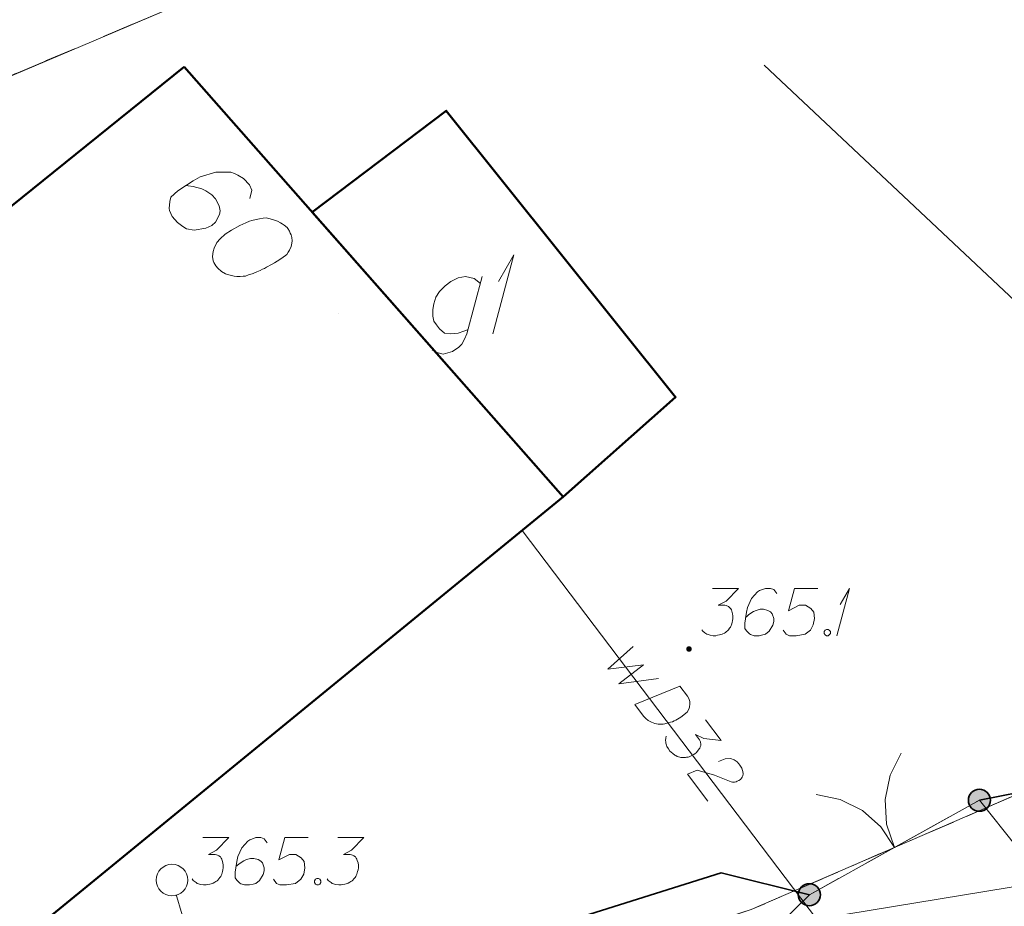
# Model space of a CAD drawing. Header units: metres. Extents: x 5554594 to 5556205, y 5636132 to 5636668.
# Tile 144 of 168: x 5555437 to 5555453, y 5636470 to 5636484. Entities that reach past the tile are written whole.
import ezdxf

# ---------------------------------------------------------------- set-up
doc = ezdxf.new("R2010")
doc.units = ezdxf.units.M
doc.header["$MEASUREMENT"] = 0
doc.header["$XCLIPFRAME"] = 0
doc.set_wipeout_variables(frame=1)
for name, pattern in [('L_0_04', [1.5, 1, -0.5]), ('L_0_06', [2, 1.5, -0.5]), ('PRZER1-1', [2, 1, -1]), ('PRZER3-1', [4, 3, -1])]:
    doc.linetypes.add(name, pattern=pattern)
for name, color, linetype, lineweight in [('#digitalizacja', 7, 'Continuous', 18), ('#przekroje', 7, 'L_0_04', 18), ('#RASTER', 7, 'Continuous', 18), ('#skartowane', 7, 'Continuous', 18)]:
    doc.layers.add(name, color=color, linetype=linetype, lineweight=lineweight)
for name, color, linetype, lineweight, true_color in [('GEPADR', 18, 'Continuous', 18, 0x0a0909), ('GEPADR_O', 18, 'Continuous', 18, 0x0a0909), ('GESBZO', 18, 'Continuous', 50, 0x0a0909), ('GESBZO_O', 18, 'Continuous', 50, 0x0a0909), ('GESDZI', 18, 'Continuous', 18, 0x0a0909), ('GESKKL', 96, 'PRZER3-1', 18, 0x008000), ('GESUZY', 96, 'PRZER1-1', 18, 0x008000)]:
    doc.layers.add(name, color=color, linetype=linetype, lineweight=lineweight, true_color=true_color)
picture_1 = doc.add_image_def('image2.tif', size_in_pixel=(18897, 11811))

# ---------------------------------------------------------------- blocks, each defined once
blk = doc.blocks.new('POINT_1')
blk.add_hatch(color=0).paths.add_polyline_path([(-0.000884, -0.0025), (-0.0025, -0.000884), (-0.0025, 0.000884), (0.000884, 0.0025), (0.0025, 0.000884), (0.0025, -0.000884), (0.000884, -0.0025)])
blk = doc.blocks.new('SLBRA')
at = {"color": 0, "flags": 128}
for points in [[(0, 0), (-0.068148, -0.517638), (-0.267949, -1), (-0.585786, -1.414214), (-1, -1.732051)], [(1, -1.732051), (0.585786, -1.414214), (0.267949, -1), (0.068148, -0.517638), (0, 0)]]:
    blk.add_lwpolyline(points, dxfattribs=at)
blk = doc.blocks.new('SLU')
at = {"color": 0, "linetype": 'Continuous', "lineweight": 18}
blk.add_wipeout([(0, -0.5), (0.25, -0.433), (0.433, -0.25), (0.5, 0), (0.433, 0.25), (0.25, 0.433), (0, 0.5), (-0.25, 0.433), (-0.433, 0.25), (-0.5, 0), (-0.433, -0.25), (-0.25, -0.433)], dxfattribs=at)
blk.add_circle((0, 0), 0.5, dxfattribs=at)
blk = doc.blocks.new('*U111')
at = {"layer": 'GESBZO_O', "color": 7, "linetype": 'ByBlock', "lineweight": 18, "flags": 128}
for points in [[(5555444.649, 5636480.419), (5555444.403, 5636479.513), (5555444.364, 5636479.425), (5555444.325, 5636479.346), (5555444.275, 5636479.297), (5555444.177, 5636479.228), (5555444.029, 5636479.189), (5555443.911, 5636479.218), (5555443.852, 5636479.258)], [(5555444.423, 5636479.582), (5555444.354, 5636479.553), (5555444.266, 5636479.523), (5555444.147, 5636479.513), (5555444.049, 5636479.523), (5555443.97, 5636479.592), (5555443.921, 5636479.651), (5555443.882, 5636479.71), (5555443.862, 5636479.789), (5555443.862, 5636479.897), (5555443.882, 5636479.986), (5555443.911, 5636480.094), (5555443.97, 5636480.183), (5555444.059, 5636480.271), (5555444.147, 5636480.34), (5555444.266, 5636480.399), (5555444.384, 5636480.419), (5555444.521, 5636480.389), (5555444.62, 5636480.311)]]:
    blk.add_lwpolyline(points, dxfattribs=at)
blk = doc.blocks.new('*U112')
at = {"layer": 'GESBZO_O', "color": 7, "linetype": 'ByBlock', "lineweight": 18}
for q in [(5555444.817, 5636479.513), (5555444.905, 5636480.34)]:
    blk.add_line((5555445.151, 5636480.763), q, dxfattribs=at)
blk = doc.blocks.new('*U305')
at = {"layer": '#skartowane', "color": 7, "linetype": 'ByBlock', "lineweight": 18}
for q in [(5555450.275, 5636474.721), (5555450.328, 5636475.217)]:
    blk.add_line((5555450.476, 5636475.471), q, dxfattribs=at)

msp = doc.modelspace()

# ---------------------------------------------------------------- hatches: boundary and pattern name
at = {"layer": '#skartowane', "linetype": 'Continuous', "lineweight": 18}
h = msp.add_hatch(color=7, dxfattribs=at)
edge = h.paths.add_edge_path()
edge.add_arc((5555447.93, 5636474.51), 0.045, 0, 360)
at = {"layer": '#skartowane', "linetype": 'Continuous', "lineweight": 35}
h = msp.add_hatch(color=7, dxfattribs=at)
edge = h.paths.add_edge_path()
edge.add_arc((5555452.54, 5636472.11), 0.175, 0, 360)
at = {"layer": '#skartowane', "linetype": 'Continuous', "lineweight": 18}
h = msp.add_hatch(color=7, dxfattribs=at)
edge = h.paths.add_edge_path()
edge.add_arc((5555439.72, 5636470.84), 0.045, 0, 360)
at = {"layer": '#skartowane', "linetype": 'Continuous', "lineweight": 35}
h = msp.add_hatch(color=7, dxfattribs=at)
edge = h.paths.add_edge_path()
edge.add_arc((5555449.84, 5636470.61), 0.175, 0, 360)

# ---------------------------------------------------------------- linework, layer by layer
at = {"layer": '#digitalizacja', "color": 36, "linetype": 'Continuous', "lineweight": 18, "true_color": 0x803300}
msp.add_line((5555461.17, 5636472.44), (5555449.124, 5636483.774), dxfattribs=at)
at = {"layer": '#digitalizacja', "color": 5, "linetype": 'Continuous', "lineweight": 18, "flags": 128}
for points in [[(5555457.115, 5636468.047), (5555454.48, 5636468.31), (5555451.99, 5636467.54), (5555445.281, 5636476.391)], [(5555447.043, 5636474.551), (5555446.643, 5636474.189), (5555447.205, 5636474.259), (5555446.818, 5636473.958), (5555447.445, 5636474.04)], [(5555447.787, 5636473.922), (5555447.908, 5636473.762), (5555447.928, 5636473.725), (5555447.934, 5636473.707), (5555447.943, 5636473.677), (5555447.944, 5636473.655), (5555447.945, 5636473.634), (5555447.94, 5636473.593), (5555447.932, 5636473.564), (5555447.902, 5636473.505), (5555447.799, 5636473.427), (5555447.748, 5636473.396), (5555447.721, 5636473.383), (5555447.694, 5636473.369), (5555447.667, 5636473.356), (5555447.636, 5636473.348), (5555447.601, 5636473.336), (5555447.544, 5636473.323), (5555447.518, 5636473.318), (5555447.438, 5636473.316), (5555447.385, 5636473.328), (5555447.333, 5636473.348), (5555447.282, 5636473.376), (5555447.244, 5636473.406), (5555447.207, 5636473.445), (5555447.068, 5636473.629), (5555447.787, 5636473.922)], [(5555448.193, 5636473.385), (5555448.443, 5636473.056), (5555448.165, 5636473.09), (5555448.035, 5636473.154), (5555448.099, 5636473.069), (5555448.109, 5636473.047), (5555448.111, 5636473.034), (5555448.114, 5636473.021), (5555448.116, 5636473.008), (5555448.116, 5636472.978), (5555448.109, 5636472.958), (5555448.102, 5636472.938), (5555448.092, 5636472.923), (5555448.066, 5636472.888), (5555448.041, 5636472.862), (5555448.027, 5636472.852), (5555448.008, 5636472.837), (5555447.977, 5636472.821), (5555447.954, 5636472.811), (5555447.932, 5636472.801), (5555447.914, 5636472.795), (5555447.901, 5636472.793), (5555447.888, 5636472.791), (5555447.875, 5636472.788), (5555447.854, 5636472.787), (5555447.824, 5636472.787), (5555447.8, 5636472.79), (5555447.783, 5636472.792), (5555447.763, 5636472.799), (5555447.743, 5636472.806), (5555447.719, 5636472.818), (5555447.707, 5636472.824), (5555447.673, 5636472.85), (5555447.647, 5636472.874), (5555447.628, 5636472.89), (5555447.603, 5636472.923), (5555447.579, 5636472.964), (5555447.573, 5636472.982), (5555447.567, 5636472.999), (5555447.561, 5636473.017), (5555447.56, 5636473.038), (5555447.558, 5636473.059), (5555447.56, 5636473.097), (5555447.568, 5636473.126)], [(5555448.398, 5636472.725), (5555448.505, 5636472.769), (5555448.59, 5636472.774), (5555448.646, 5636472.75), (5555448.692, 5636472.718), (5555448.721, 5636472.689), (5555448.739, 5636472.665), (5555448.767, 5636472.619), (5555448.779, 5636472.584), (5555448.785, 5636472.566), (5555448.792, 5636472.527), (5555448.784, 5636472.499), (5555448.772, 5636472.475), (5555448.762, 5636472.46), (5555448.746, 5636472.441), (5555448.723, 5636472.423), (5555448.696, 5636472.41), (5555448.678, 5636472.404), (5555448.652, 5636472.399), (5555448.622, 5636472.399), (5555448.598, 5636472.402), (5555448.334, 5636472.506), (5555448.058, 5636472.586), (5555447.906, 5636472.523), (5555448.231, 5636472.094)]]:
    msp.add_lwpolyline(points, dxfattribs=at)
at = {"layer": '#przekroje', "color": 7, "lineweight": 18, "flags": 128}
msp.add_lwpolyline([(5555439.723, 5636470.843), (5555443.156, 5636459.362)], dxfattribs=at)
at = {"layer": '#przekroje', "color": 7}
msp.add_point((5555439.723, 5636470.843), dxfattribs=at)
at = {"layer": '#skartowane', "color": 7, "linetype": 'Continuous', "lineweight": 18}
msp.add_line((5555449.84, 5636470.61), (5555452.54, 5636472.11), dxfattribs=at)
at = {"layer": '#skartowane', "color": 7, "linetype": 'L_0_06', "lineweight": 18, "flags": 128}
msp.add_lwpolyline([(5555466.73, 5636461.06), (5555459.42, 5636465.04), (5555457.02, 5636465.41), (5555452.63, 5636465.61), (5555446.85, 5636465.37), (5555441.62, 5636464.51), (5555435.7, 5636462.77), (5555429.61, 5636460.27), (5555423.1, 5636457.3), (5555417.2, 5636453.95), (5555413.63, 5636451.67), (5555409.04, 5636447.68), (5555404.73, 5636443.33), (5555401.32, 5636439.67), (5555382.13, 5636416.99), (5555377.75, 5636411.8), (5555368.65, 5636401.73), (5555358.12, 5636389.68), (5555351.83, 5636382.05), (5555348.89, 5636378.21), (5555346.63, 5636374.93), (5555343.77, 5636370.29), (5555340.53, 5636363.52), (5555337.7, 5636355.88), (5555335.13, 5636347.53), (5555332.44, 5636339.45), (5555328.49, 5636328.74), (5555326.7, 5636324.3), (5555322.46, 5636312.61), (5555317.05, 5636297.8), (5555313.91, 5636289.91), (5555311.07, 5636291.5), (5555314.46, 5636298.64), (5555320.4, 5636315), (5555321.1, 5636318.34), (5555320.31, 5636318.97), (5555318.92, 5636319.26), (5555318.24, 5636323.4), (5555317.55, 5636325.21), (5555315.06, 5636326.83), (5555316.44, 5636329.16), (5555319.62, 5636328.9), (5555323.95, 5636328.36), (5555325.47, 5636329.83), (5555326.77, 5636332.37), (5555329.72, 5636340.51), (5555332.43, 5636348.61), (5555334.87, 5636356.71), (5555337.79, 5636364.47), (5555340.99, 5636371.16), (5555344.19, 5636376.65), (5555346.4, 5636379.74), (5555349.41, 5636383.74), (5555355.85, 5636391.61), (5555363.7, 5636400.4), (5555366.42, 5636403.59), (5555375.75, 5636414.19), (5555378.31, 5636418.36), (5555373.52, 5636420.79), (5555376.43, 5636424.38), (5555377.28, 5636425.23), (5555380.03, 5636423.16), (5555380.65, 5636423.75), (5555382.52, 5636422.14), (5555399.27, 5636441.57), (5555402.64, 5636445.3), (5555406.76, 5636449.37), (5555411.7, 5636453.77), (5555415.38, 5636456.22), (5555420.94, 5636459.52), (5555420.73, 5636460.05), (5555422.54, 5636460.95), (5555422.89, 5636460.42), (5555428.37, 5636462.98), (5555434.53, 5636465.46), (5555440.65, 5636467.74), (5555449.09, 5636469.87), (5555449.84, 5636470.61), (5555452.54, 5636472.11), (5555453.14, 5636471.36), (5555454.76, 5636472.78), (5555456.32, 5636474.81), (5555457.67, 5636477.44), (5555459.8, 5636481.39), (5555462.71, 5636485.66), (5555464.78, 5636483.78), (5555461.58, 5636479.17), (5555460.92, 5636476.08), (5555461.24, 5636473.64), (5555465.24, 5636467.56), (5555467.69, 5636464.02), (5555466.73, 5636461.06)], close=True, dxfattribs=at)
at = {"layer": '#skartowane', "color": 7, "linetype": 'Continuous', "lineweight": 35, "flags": 128}
for points in [[(5555457.36, 5636477.63), (5555456.01, 5636475.08), (5555453.51, 5636472.3), (5555452.54, 5636472.11)], [(5555449.84, 5636470.61), (5555448.44, 5636470.96), (5555440.47, 5636468.45)]]:
    msp.add_lwpolyline(points, dxfattribs=at)
at = {"layer": '#skartowane', "color": 7, "linetype": 'Continuous', "lineweight": 18, "flags": 128}
for points in [[(5555448.303, 5636475.471), (5555448.716, 5636475.471), (5555448.521, 5636475.27), (5555448.392, 5636475.205), (5555448.498, 5636475.205), (5555448.521, 5636475.199), (5555448.533, 5636475.193), (5555448.545, 5636475.188), (5555448.557, 5636475.182), (5555448.58, 5636475.164), (5555448.592, 5636475.146), (5555448.604, 5636475.129), (5555448.61, 5636475.111), (5555448.622, 5636475.07), (5555448.628, 5636475.034), (5555448.628, 5636475.016), (5555448.628, 5636474.993), (5555448.622, 5636474.957), (5555448.616, 5636474.934), (5555448.61, 5636474.91), (5555448.604, 5636474.892), (5555448.598, 5636474.881), (5555448.592, 5636474.869), (5555448.586, 5636474.857), (5555448.575, 5636474.839), (5555448.557, 5636474.816), (5555448.539, 5636474.798), (5555448.527, 5636474.786), (5555448.51, 5636474.774), (5555448.492, 5636474.762), (5555448.468, 5636474.751), (5555448.457, 5636474.745), (5555448.415, 5636474.733), (5555448.38, 5636474.727), (5555448.356, 5636474.721), (5555448.315, 5636474.721), (5555448.268, 5636474.727), (5555448.25, 5636474.733), (5555448.232, 5636474.739), (5555448.214, 5636474.745), (5555448.197, 5636474.756), (5555448.179, 5636474.768), (5555448.149, 5636474.792), (5555448.132, 5636474.816)], [(5555449.325, 5636475.388), (5555449.277, 5636475.453), (5555449.224, 5636475.471), (5555449.142, 5636475.471), (5555449.082, 5636475.447), (5555449.047, 5636475.436), (5555449.017, 5636475.418), (5555448.923, 5636475.312), (5555448.858, 5636475.17), (5555448.84, 5636475.093), (5555448.817, 5636474.922), (5555448.817, 5636474.833), (5555448.84, 5636474.798), (5555448.888, 5636474.751), (5555448.905, 5636474.739), (5555448.964, 5636474.721), (5555449.041, 5636474.721), (5555449.1, 5636474.733), (5555449.142, 5636474.745), (5555449.201, 5636474.792), (5555449.26, 5636474.886), (5555449.277, 5636474.945), (5555449.277, 5636474.993), (5555449.248, 5636475.07), (5555449.224, 5636475.099), (5555449.183, 5636475.123), (5555449.112, 5636475.14), (5555449.059, 5636475.14), (5555448.994, 5636475.123), (5555448.953, 5636475.105), (5555448.882, 5636475.058), (5555448.846, 5636475.028), (5555448.828, 5636475.01)], [(5555449.974, 5636475.471), (5555449.602, 5636475.471), (5555449.508, 5636475.117), (5555449.679, 5636475.205), (5555449.779, 5636475.205), (5555449.862, 5636475.152), (5555449.909, 5636475.093), (5555449.921, 5636474.993), (5555449.903, 5636474.892), (5555449.856, 5636474.81), (5555449.773, 5636474.745), (5555449.632, 5636474.721), (5555449.525, 5636474.721), (5555449.472, 5636474.745), (5555449.425, 5636474.81)], [(5555450.11, 5636474.821), (5555450.139, 5636474.821), (5555450.157, 5636474.81), (5555450.175, 5636474.786), (5555450.175, 5636474.756), (5555450.157, 5636474.733), (5555450.139, 5636474.721), (5555450.11, 5636474.721), (5555450.092, 5636474.733), (5555450.074, 5636474.756), (5555450.074, 5636474.786), (5555450.092, 5636474.81), (5555450.11, 5636474.821)], [(5555441.235, 5636471.434), (5555441.188, 5636471.499), (5555441.135, 5636471.517), (5555441.052, 5636471.517), (5555440.993, 5636471.493), (5555440.957, 5636471.481), (5555440.928, 5636471.463), (5555440.833, 5636471.357), (5555440.768, 5636471.215), (5555440.751, 5636471.139), (5555440.727, 5636470.967), (5555440.727, 5636470.879), (5555440.751, 5636470.843), (5555440.798, 5636470.796), (5555440.816, 5636470.784), (5555440.875, 5636470.767), (5555440.951, 5636470.767), (5555441.011, 5636470.778), (5555441.052, 5636470.79), (5555441.111, 5636470.837), (5555441.17, 5636470.932), (5555441.188, 5636470.991), (5555441.188, 5636471.038), (5555441.158, 5636471.115), (5555441.135, 5636471.145), (5555441.093, 5636471.168), (5555441.022, 5636471.186), (5555440.969, 5636471.186), (5555440.904, 5636471.168), (5555440.863, 5636471.15), (5555440.792, 5636471.103), (5555440.757, 5636471.074), (5555440.739, 5636471.056)], [(5555441.884, 5636471.517), (5555441.512, 5636471.517), (5555441.418, 5636471.162), (5555441.589, 5636471.251), (5555441.69, 5636471.251), (5555441.772, 5636471.198), (5555441.819, 5636471.139), (5555441.831, 5636471.038), (5555441.814, 5636470.938), (5555441.766, 5636470.855), (5555441.684, 5636470.79), (5555441.542, 5636470.767), (5555441.436, 5636470.767), (5555441.383, 5636470.79), (5555441.335, 5636470.855)], [(5555442.357, 5636471.517), (5555442.77, 5636471.517), (5555442.575, 5636471.316), (5555442.445, 5636471.251), (5555442.552, 5636471.251), (5555442.575, 5636471.245), (5555442.587, 5636471.239), (5555442.599, 5636471.233), (5555442.611, 5636471.227), (5555442.634, 5636471.21), (5555442.646, 5636471.192), (5555442.658, 5636471.174), (5555442.664, 5636471.156), (5555442.676, 5636471.115), (5555442.682, 5636471.08), (5555442.682, 5636471.062), (5555442.682, 5636471.038), (5555442.676, 5636471.003), (5555442.67, 5636470.979), (5555442.664, 5636470.956), (5555442.658, 5636470.938), (5555442.652, 5636470.926), (5555442.646, 5636470.914), (5555442.64, 5636470.902), (5555442.629, 5636470.885), (5555442.611, 5636470.861), (5555442.593, 5636470.843), (5555442.581, 5636470.832), (5555442.564, 5636470.82), (5555442.546, 5636470.808), (5555442.522, 5636470.796), (5555442.51, 5636470.79), (5555442.469, 5636470.778), (5555442.434, 5636470.773), (5555442.41, 5636470.767), (5555442.369, 5636470.767), (5555442.321, 5636470.773), (5555442.304, 5636470.778), (5555442.286, 5636470.784), (5555442.268, 5636470.79), (5555442.251, 5636470.802), (5555442.233, 5636470.814), (5555442.203, 5636470.837), (5555442.186, 5636470.861)], [(5555442.02, 5636470.867), (5555442.05, 5636470.867), (5555442.068, 5636470.855), (5555442.085, 5636470.832), (5555442.085, 5636470.802), (5555442.068, 5636470.778), (5555442.05, 5636470.767), (5555442.02, 5636470.767), (5555442.003, 5636470.778), (5555441.985, 5636470.802), (5555441.985, 5636470.832), (5555442.003, 5636470.855), (5555442.02, 5636470.867)]]:
    msp.add_lwpolyline(points, dxfattribs=at)
at = {"layer": '#skartowane', "color": 7, "linetype": 'Continuous', "lineweight": 35}
for centre in [(5555452.54, 5636472.11), (5555449.84, 5636470.61)]:
    msp.add_circle(centre, 0.175, dxfattribs=at)
at = {"layer": 'GEPADR_O', "color": 7, "linetype": 'Continuous', "lineweight": 18, "flags": 128}
for points in [[(5555440.96, 5636481.658), (5555440.989, 5636481.789), (5555440.952, 5636481.875), (5555440.861, 5636481.978), (5555440.767, 5636482.026), (5555440.713, 5636482.057), (5555440.658, 5636482.075), (5555440.421, 5636482.075), (5555440.172, 5636482), (5555440.057, 5636481.938), (5555439.817, 5636481.779), (5555439.706, 5636481.681), (5555439.688, 5636481.612), (5555439.681, 5636481.501), (5555439.685, 5636481.466), (5555439.728, 5636481.373), (5555439.813, 5636481.277), (5555439.893, 5636481.216), (5555439.953, 5636481.177), (5555440.077, 5636481.156), (5555440.261, 5636481.186), (5555440.354, 5636481.229), (5555440.413, 5636481.281), (5555440.476, 5636481.403), (5555440.487, 5636481.465), (5555440.471, 5636481.542), (5555440.415, 5636481.651), (5555440.357, 5636481.717), (5555440.263, 5636481.779), (5555440.195, 5636481.811), (5555440.058, 5636481.847), (5555439.982, 5636481.859), (5555439.94, 5636481.862)], [(5555441.564, 5636481.181), (5555441.551, 5636481.196), (5555441.505, 5636481.234), (5555441.471, 5636481.257), (5555441.444, 5636481.272), (5555441.397, 5636481.296), (5555441.336, 5636481.321), (5555441.281, 5636481.338), (5555441.219, 5636481.349), (5555441.17, 5636481.345), (5555441.114, 5636481.335), (5555441.057, 5636481.324), (5555440.993, 5636481.307), (5555440.951, 5636481.296), (5555440.893, 5636481.272), (5555440.8, 5636481.229), (5555440.67, 5636481.153), (5555440.568, 5636481.09), (5555440.487, 5636481.018), (5555440.435, 5636480.959), (5555440.394, 5636480.871), (5555440.377, 5636480.816), (5555440.365, 5636480.74), (5555440.375, 5636480.67), (5555440.387, 5636480.641), (5555440.418, 5636480.59), (5555440.451, 5636480.553), (5555440.51, 5636480.501), (5555440.571, 5636480.462), (5555440.625, 5636480.445), (5555440.708, 5636480.426), (5555440.75, 5636480.423), (5555440.805, 5636480.42), (5555440.854, 5636480.424), (5555440.889, 5636480.428), (5555440.939, 5636480.446), (5555440.961, 5636480.452), (5555441.011, 5636480.47), (5555441.068, 5636480.494), (5555441.125, 5636480.518), (5555441.161, 5636480.537), (5555441.19, 5636480.549), (5555441.226, 5636480.568), (5555441.305, 5636480.612), (5555441.349, 5636480.637), (5555441.392, 5636480.662), (5555441.45, 5636480.7), (5555441.523, 5636480.751), (5555441.545, 5636480.771), (5555441.568, 5636480.804), (5555441.591, 5636480.838), (5555441.616, 5636480.899), (5555441.626, 5636480.947), (5555441.629, 5636480.989), (5555441.625, 5636481.038), (5555441.614, 5636481.08), (5555441.601, 5636481.109), (5555441.589, 5636481.138), (5555441.564, 5636481.181)]]:
    msp.add_lwpolyline(points, dxfattribs=at)
at = {"layer": 'GESBZO', "color": 7, "linetype": 'Continuous', "lineweight": 50, "flags": 128}
for points in [[(5555439.914, 5636483.747), (5555445.933, 5636476.924), (5555433.542, 5636466.796), (5555429.473, 5636471.758), (5555436.937, 5636477.895), (5555435.269, 5636480.009), (5555439.914, 5636483.747)], [(5555441.947, 5636481.44), (5555444.076, 5636483.051), (5555447.718, 5636478.508), (5555445.933, 5636476.924), (5555441.947, 5636481.44)]]:
    msp.add_lwpolyline(points, close=True, dxfattribs=at)
at = {"layer": 'GESDZI', "color": 96, "linetype": 'Continuous', "lineweight": 18, "flags": 128}
msp.add_lwpolyline([(5555479.81, 5636505.97), (5555481.51, 5636503.97), (5555468.309, 5636490.731), (5555460.185, 5636481.554), (5555455.942, 5636474.595), (5555453.72, 5636472.454), (5555448.915, 5636470.374), (5555437.099, 5636466.554), (5555423.54, 5636462.48), (5555432.84, 5636481.77), (5555458.43, 5636492.63), (5555479.81, 5636505.97)], close=True, dxfattribs=at)
for points in [[(5555454.77, 5636497.975), (5555458.43, 5636492.63), (5555432.84, 5636481.77), (5555423.54, 5636462.48), (5555411.98, 5636454.27), (5555402.335, 5636463.614), (5555412.888, 5636476.818), (5555419.458, 5636484.97), (5555410.3, 5636486.373), (5555404.056, 5636487.362), (5555406.998, 5636494.991)], [(5555334.3, 5636361.82), (5555338.11, 5636369.71), (5555344.55, 5636379.2), (5555375.95, 5636415.45), (5555379.69, 5636419.03), (5555405.333, 5636448.297), (5555411.98, 5636454.27), (5555423.54, 5636462.48), (5555437.099, 5636466.554), (5555448.915, 5636470.374), (5555453.72, 5636472.454), (5555460.799, 5636470.534), (5555464.253, 5636468.493)]]:
    msp.add_lwpolyline(points, dxfattribs=at)
at = {"layer": 'GESKKL', "color": 96, "linetype": 'PRZER3-1', "lineweight": 18, "ltscale": 0.5, "true_color": 0x008000}
msp.add_lwpolyline([(5555458.43, 5636492.63), (5555432.84, 5636481.77), (5555423.54, 5636462.48), (5555411.98, 5636454.27), (5555402.335, 5636463.614), (5555412.888, 5636476.818), (5555419.458, 5636484.97), (5555410.3, 5636486.373), (5555404.056, 5636487.362), (5555406.998, 5636494.991)], dxfattribs=at)
at = {"layer": 'GESUZY', "color": 96, "linetype": 'PRZER1-1', "lineweight": 18, "ltscale": 0.5, "true_color": 0x008000}
msp.add_lwpolyline([(5555460.185, 5636481.554), (5555468.309, 5636490.731), (5555481.51, 5636503.97), (5555479.81, 5636505.97), (5555458.43, 5636492.63), (5555432.84, 5636481.77), (5555423.54, 5636462.48), (5555437.099, 5636466.554), (5555448.915, 5636470.374), (5555453.72, 5636472.454), (5555455.942, 5636474.595), (5555460.185, 5636481.554)], close=True, dxfattribs=at)
for points in [[(5555458.43, 5636492.63), (5555432.84, 5636481.77), (5555423.54, 5636462.48), (5555411.98, 5636454.27), (5555402.335, 5636463.614), (5555412.888, 5636476.818), (5555419.458, 5636484.97), (5555410.3, 5636486.373), (5555404.056, 5636487.362), (5555406.998, 5636494.991)], [(5555383.39, 5636416.92), (5555389.734, 5636423.873), (5555402.789, 5636438.708), (5555413.799, 5636449.56), (5555420.669, 5636454.714), (5555430.383, 5636458.569), (5555437.185, 5636462.46), (5555446.84, 5636464.597), (5555451.868, 5636465.418), (5555457.224, 5636464.58), (5555467.116, 5636460.589), (5555468.332, 5636465.003), (5555464.253, 5636468.493), (5555460.799, 5636470.534), (5555453.72, 5636472.454), (5555448.915, 5636470.374), (5555437.099, 5636466.554), (5555423.54, 5636462.48), (5555411.98, 5636454.27), (5555405.333, 5636448.297), (5555379.69, 5636419.03)]]:
    msp.add_lwpolyline(points, dxfattribs=at)

# ---------------------------------------------------------------- block references
at = {"layer": '#skartowane', "color": 7, "linetype": 'Continuous', "lineweight": 18}
msp.add_blockref('*U305', (0, 0), dxfattribs=at)
at = {"layer": '#skartowane', "color": 7, "lineweight": 18, "xscale": 0.7499999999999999, "yscale": 0.7499999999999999, "zscale": 0.7499999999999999, "rotation": 205.92173535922}
msp.add_blockref('SLBRA', (5555451.19, 5636471.36), dxfattribs=at)
at = {"layer": 'GEPADR', "color": 7, "lineweight": 18, "rotation": 90}
msp.add_blockref('POINT_1', (5555442.361, 5636479.839), dxfattribs=at)
at = {"layer": 'GESBZO_O', "color": 7, "linetype": 'Continuous', "lineweight": 18}
for name in ['*U112', '*U111']:
    msp.add_blockref(name, (0, 0), dxfattribs=at)

# ---------------------------------------------------------------- pictures from other files: only their frames are drawn
at = {"layer": '#RASTER', "color": 252, "linetype": 'Continuous', "lineweight": 18}
image = msp.add_image(picture_1, insert=(5555393.385, 5636149.865), size_in_units=(811.151, 518.084), dxfattribs=at)
image.set_boundary_path([(-0.5, -0.5), (-0.5, 11810.5), (18896.5, 11810.5), (18896.5, -0.5), (-0.5, -0.5)])
image.dxf.flags = 15

# ---------------------------------------------------------------- next in the draw order: block references
at = {"layer": '#przekroje', "color": 7, "linetype": 'Continuous', "xscale": 0.5, "yscale": 0.5, "zscale": 0.5}
msp.add_blockref('SLU', (5555439.723, 5636470.843), dxfattribs=at)

# ---------------------------------------------------------------- next in the draw order: linework, layer by layer
at = {"layer": '#digitalizacja', "color": 1, "linetype": 'Continuous', "lineweight": 18, "flags": 128}
msp.add_lwpolyline([(5555456.683, 5636471.327), (5555448.598, 5636470.002), (5555442.289, 5636466.918), (5555438.092, 5636466.752), (5555427.655, 5636463.077)], dxfattribs=at)
at = {"layer": '#skartowane', "color": 7, "linetype": 'Continuous', "lineweight": 18, "flags": 128}
msp.add_lwpolyline([(5555440.213, 5636471.517), (5555440.627, 5636471.517), (5555440.432, 5636471.316), (5555440.302, 5636471.251), (5555440.408, 5636471.251), (5555440.432, 5636471.245), (5555440.444, 5636471.239), (5555440.455, 5636471.233), (5555440.467, 5636471.227), (5555440.491, 5636471.21), (5555440.503, 5636471.192), (5555440.514, 5636471.174), (5555440.52, 5636471.156), (5555440.532, 5636471.115), (5555440.538, 5636471.08), (5555440.538, 5636471.062), (5555440.538, 5636471.038), (5555440.532, 5636471.003), (5555440.526, 5636470.979), (5555440.52, 5636470.956), (5555440.514, 5636470.938), (5555440.509, 5636470.926), (5555440.503, 5636470.914), (5555440.497, 5636470.902), (5555440.485, 5636470.885), (5555440.467, 5636470.861), (5555440.45, 5636470.843), (5555440.438, 5636470.832), (5555440.42, 5636470.82), (5555440.402, 5636470.808), (5555440.379, 5636470.796), (5555440.367, 5636470.79), (5555440.326, 5636470.778), (5555440.29, 5636470.773), (5555440.266, 5636470.767), (5555440.225, 5636470.767), (5555440.178, 5636470.773), (5555440.16, 5636470.778), (5555440.143, 5636470.784), (5555440.125, 5636470.79), (5555440.107, 5636470.802), (5555440.089, 5636470.814), (5555440.06, 5636470.837), (5555440.042, 5636470.861)], dxfattribs=at)

doc.saveas('drawing.dxf')
